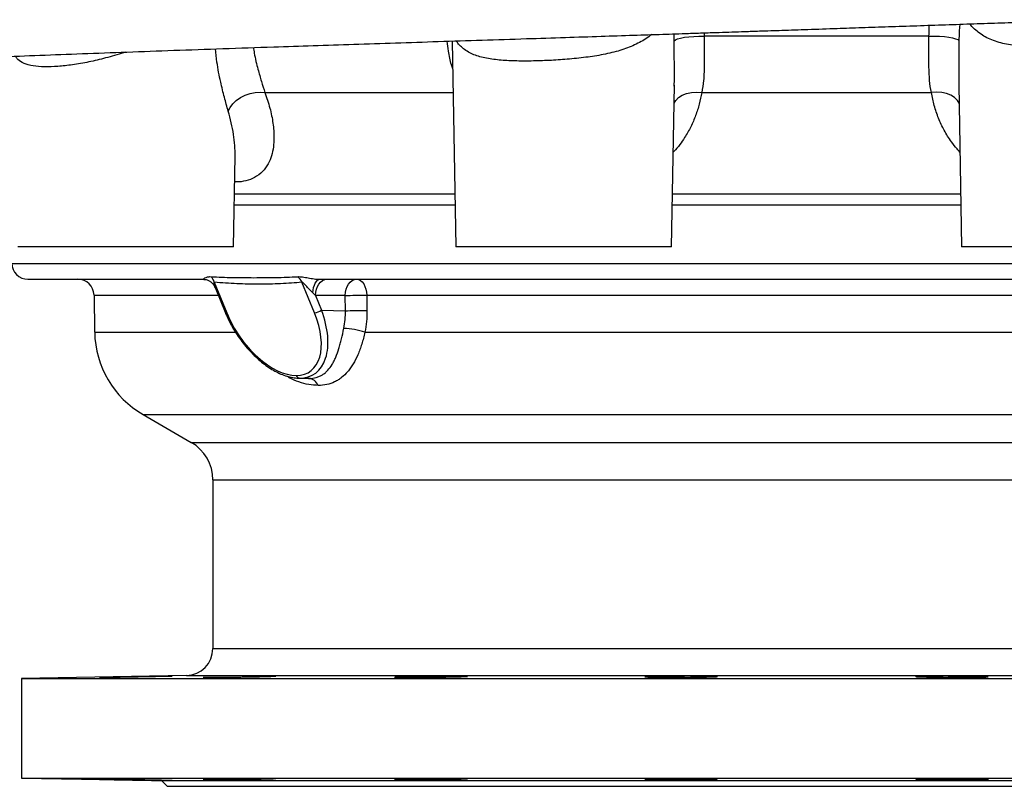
# Model space of a CAD drawing. Header units: millimetres. Extents: x 4190 to 16224, y 1378 to 18140.
# Tile 2 of 17: x 5695 to 7522, y 1378 to 2799. Entities that reach past the tile are written whole.
import ezdxf

# ---------------------------------------------------------------- set-up
doc = ezdxf.new("R2010")
doc.units = ezdxf.units.MM
doc.header["$LTSCALE"] = 5

msp = doc.modelspace()

# ---------------------------------------------------------------- linework, layer by layer
at = {"color": 7, "linetype": 'Continuous', "lineweight": 25}
for p, q in [((6497.8, 2759.5), (6504.4, 2377.8)), ((6904.4, 2377.8), (6909.7, 2677.6)), ((6909.5, 2675.9), (6909.6, 2677.6)), ((7437.4, 2678.2), (7442.7, 2377.8)), ((7437.6, 2678.2), (7437.7, 2674.4)), ((6960.5, 2664.1), (7386.6, 2664.1)), ((6091.9, 2377.8), (6094.9, 2546.3)), ((6091.9, 2377.8), (5691.9, 2377.8)), ((6904.4, 2377.8), (6504.4, 2377.8)), ((7842.7, 2377.8), (7442.7, 2377.8)), ((5710.5, 2317.8), (6036.8, 2317.8)), ((6056.2, 2312.4), (6079.4, 2255.6)), ((6057.6, 2302.5), (6076.2, 2256.9)), ((6242, 2255.6), (6218.8, 2312.4)), ((6252.6, 2317.8), (8636.6, 2317.8)), ((5833.1, 2288.3), (5834.3, 2219.6)), ((6299.1, 2287.8), (6244.1, 2287.8)), ((6244.1, 2287.8), (6255.2, 2260.6)), ((6299.4, 2259.5), (6299.1, 2287.8)), ((6339, 2288.3), (6339.3, 2260.1)), ((6255.2, 2260.6), (6299.4, 2259.5)), ((6212.6, 2134.5), (6230.1, 2134)), ((6231.7, 2134), (6214.1, 2134.5)), ((5924.3, 2066.9), (6013.6, 2015.3)), ((6053.6, 1946), (6053.6, 1633.1)), ((6004.4, 1583.1), (5698.6, 1577.8)), ((5698.6, 1577.8), (5698.6, 1392.8)), ((5698.6, 1577.8), (8648.6, 1577.8)), ((5698.6, 1392.8), (5958.1, 1388.3)), ((5698.6, 1392.8), (8648.6, 1392.8)), ((5958.1, 1388.3), (5968.6, 1377.8)), ((5958.1, 1388.3), (8389, 1388.3)), ((5968.6, 1377.8), (8378.6, 1377.8))]:
    msp.add_line(p, q, dxfattribs=at)
at = {"color": 8, "linetype": 'Continuous', "lineweight": 25}
for p, q in [((6964.8, 2774.7), (6965, 2768.5)), ((6150.1, 2664.1), (6499.5, 2664.1)), ((6093.6, 2476.4), (6502.7, 2476.4)), ((6906.2, 2476.4), (7440.9, 2476.4)), ((6093.3, 2455.7), (6503.1, 2455.7)), ((6905.8, 2455.7), (7441.3, 2455.7)), ((5680.5, 2347.3), (8666.6, 2347.3)), ((5833.1, 2288.3), (6063.4, 2288.3)), ((6339, 2288.3), (8514, 2288.3)), ((5834.3, 2219.6), (6095.1, 2219.6)), ((6335.7, 2219.6), (8512.8, 2219.6)), ((6230.1, 2134.2), (6231.7, 2134)), ((5924.3, 2066.9), (8422.9, 2066.9)), ((6013.6, 2015.3), (8333.6, 2015.3)), ((6053.6, 1946), (7877.4, 1946)), ((6053.6, 1633.1), (8293.6, 1633.1)), ((6004.4, 1583.1), (8342.7, 1583.1))]:
    msp.add_line(p, q, dxfattribs=at)
at = {"color": 7, "linetype": 'Continuous', "lineweight": 25, "flags": 128}
for points in [[(6909.5, 2760.2), (6911.7, 2761.9), (6915.6, 2763.6), (6921.3, 2765.1), (6928.3, 2766.4), (6936.5, 2767.4), (6945.6, 2768.1), (6955.2, 2768.5), (6965, 2768.5)], [(7382.1, 2768.8), (7391.9, 2768.8), (7401.5, 2768.4), (7410.6, 2767.7), (7418.8, 2766.7), (7425.9, 2765.4), (7431.5, 2763.9), (7435.4, 2762.3), (7437.6, 2760.5)], [(6082.1, 2629.6), (6085.6, 2636.6), (6090.6, 2643.3), (6097.1, 2649.4), (6104.8, 2654.7), (6113.4, 2659.1), (6122.6, 2662.3), (6132, 2664.3), (6141.3, 2664.9), (6150.1, 2664.1)], [(6238.9, 2292.9), (6239.5, 2297.9), (6240.5, 2302.7), (6241.9, 2307), (6243.6, 2310.7), (6245.6, 2313.8), (6247.8, 2316), (6250.2, 2317.3), (6252.6, 2317.8)], [(6244.1, 2287.8), (6244.5, 2293.7), (6245.7, 2299.3), (6247.7, 2304.5), (6250.3, 2309), (6253.5, 2312.7), (6257.2, 2315.5), (6261.2, 2317.2), (6265.3, 2317.8)], [(6299.1, 2287.8), (6299.5, 2293.7), (6300.7, 2299.3), (6302.7, 2304.5), (6305.3, 2309), (6308.5, 2312.7), (6312.2, 2315.5), (6316.2, 2317.2), (6320.3, 2317.8)], [(6320.3, 2317.8), (6323.9, 2317.2), (6327.4, 2315.6), (6330.6, 2312.9), (6333.4, 2309.2), (6335.7, 2304.7), (6337.5, 2299.6), (6338.6, 2294.1), (6339, 2288.3)], [(6299.1, 2287.8), (6303.3, 2287.9), (6308, 2288), (6313.2, 2288.1), (6318.6, 2288.2), (6324.1, 2288.2), (6329.4, 2288.3), (6334.4, 2288.3), (6339, 2288.3)], [(6299.4, 2259.5), (6303.6, 2259.6), (6308.4, 2259.7), (6313.6, 2259.8), (6319, 2259.9), (6324.4, 2260), (6329.7, 2260), (6334.8, 2260.1), (6339.3, 2260.1)], [(5843.5, 1579.9), (5843.7, 1579.9), (5846, 1579.9), (5850, 1579.9), (5855.8, 1580), (5863.2, 1580.1), (5871.9, 1580.2), (5881.7, 1580.4), (5892.3, 1580.5), (5903.5, 1580.7), (5914.9, 1580.9), (5926.1, 1581.1), (5936.9, 1581.3), (5947, 1581.5), (5956.1, 1581.7), (5963.8, 1581.8), (5970.1, 1582), (5974.7, 1582.1), (5977.4, 1582.2), (5978.3, 1582.2), (5977.2, 1582.3), (5974.3, 1582.2), (5969.6, 1582.2), (5963.2, 1582.1), (5955.3, 1582), (5946.1, 1581.9), (5936, 1581.7), (5925.1, 1581.5), (5913.8, 1581.3), (5902.5, 1581.1), (5891.3, 1580.9), (5880.8, 1580.7), (5871, 1580.6), (5862.4, 1580.4), (5855.2, 1580.2), (5848.4, 1580.1), (5848.4, 1580.1)]]:
    msp.add_lwpolyline(points, dxfattribs=at)
at = {"color": 8, "linetype": 'Continuous', "lineweight": 25, "flags": 128}
for points in [[(6909.1, 2644.4), (6912.3, 2649.4), (6917.7, 2654.7), (6924.5, 2659.1), (6932.5, 2662.3), (6941.4, 2664.3), (6950.8, 2664.9), (6960.5, 2664.1)], [(7438, 2644.4), (7434.8, 2649.4), (7429.5, 2654.7), (7422.6, 2659.1), (7414.6, 2662.3), (7405.7, 2664.3), (7396.3, 2664.9), (7386.6, 2664.1)]]:
    msp.add_lwpolyline(points, dxfattribs=at)
at = {"color": 7, "linetype": 'Continuous', "lineweight": 25}
for centre, radius, start, end in [((5710.5, 2347.8), 30, 181, 270), ((6031.4, 2304.7), 26, 17.3309, 43.6403), ((6191.5, 2299.7), 30.1, 25.0537, 49.6011), ((5803.1, 2287.8), 30, 1, 90), ((6240.5, 2279.5), 23.9, 273.5769, 307.9302), ((6014.3, 2222.8), 180, 181, 240), ((6289.9, 2082.4), 144.6, 71.5225, 87.3478), ((6215, 2141.6), 7.15, 197.1092, 263.2998), ((6229.6, 2113.5), 20.7, 21.3508, 84.1119), ((5973.6, 1946), 80, 0, 60), ((6003.6, 1633.1), 50, 271, 0)]:
    msp.add_arc(centre, radius, start, end, dxfattribs=at)
at = {"color": 8, "linetype": 'Continuous', "lineweight": 25}
msp.add_arc((6078.7, 2258.7), 3.09, 215.741, 281.6735, dxfattribs=at)
at = {"color": 7, "linetype": 'Continuous', "lineweight": 25}
for centre, major_axis, ratio, start_param, end_param in [((6237, 2287.8), (15.6, -14.6), 0.233415, 1.325971, 1.670495), ((6160.7, 2255.6), (-72.5, 109.1), 0.550583, 1.220214, 2.791011), ((6160.7, 2255.6), (-72.5, 109.1), 0.550583, 2.791011, 4.361807), ((6166.8, 2260.6), (-74.1, 119), 0.567898, 2.80175, 4.372547), ((6166.8, 2260.6), (-74.1, 119), 0.567898, 2.7843, 2.80175)]:
    msp.add_ellipse(centre, major_axis=major_axis, ratio=ratio, start_param=start_param, end_param=end_param, dxfattribs=at)
for points, knots in [([(4914.1, 2687.8), (4914.1, 2687.8), (4913.8, 2687.7), (4915.3, 2688), (4918.7, 2688.4), (4924.6, 2689.2), (4931.9, 2690.1), (4940, 2691.1), (4948.5, 2692.3), (4955.1, 2693.2), (4960.3, 2693.9), (4963.7, 2694.3), (4967.8, 2694.8), (4972.6, 2695.4), (4978, 2695.9), (4985.4, 2696.7), (4995.8, 2697.7), (5011.2, 2699.1), (5028.1, 2700.5), (5046, 2701.9), (5064.3, 2703.1), (5085.1, 2704.5), (5106.7, 2705.8), (5128.6, 2707.1), (5149.2, 2708.2), (5169.8, 2709.3), (5189.3, 2710.2), (5207.4, 2711.1), (5227.2, 2712.1), (5250.1, 2713.1), (5277.7, 2714.4), (5309, 2715.8), (5344.4, 2717.3), (5384, 2719), (5426.3, 2720.8), (5470.8, 2722.7), (5523.5, 2724.9), (5585.4, 2727.4), (5657.3, 2730.3), (5732.6, 2733.2), (5811.7, 2736.2), (5894.4, 2739.2), (5981.2, 2742.3), (6072.1, 2745.5), (6158.6, 2748.4), (6239.9, 2751.1), (6315.2, 2753.6), (6392.6, 2756.1), (6472, 2758.7), (6553, 2761.3), (6631.7, 2763.8), (6705.3, 2766.2), (6771.7, 2768.3), (6831.9, 2770.3), (6886, 2772.1), (6930, 2773.5), (6964.9, 2774.7), (6991.8, 2775.6), (7016.6, 2776.4), (7041.5, 2777.3), (7072.4, 2778.3), (7111.4, 2779.6), (7159.4, 2781.2), (7208.8, 2782.9), (7258.7, 2784.6), (7308.1, 2786.3), (7360, 2788), (7412.8, 2789.8), (7465, 2791.6), (7516.3, 2793.3), (7579.3, 2795.4), (7637.8, 2797.3), (7678.8, 2798.7), (7691.2, 2799.1)], [0, 0, 0, 0, 0.000528, 0.005614, 0.01289, 0.020778, 0.028437, 0.035875, 0.04299, 0.049221, 0.054482, 0.059138, 0.063788, 0.069544, 0.076008, 0.081609, 0.092868, 0.105842, 0.12047, 0.132237, 0.144277, 0.157341, 0.171637, 0.182883, 0.194595, 0.205554, 0.215553, 0.224589, 0.232662, 0.244477, 0.257164, 0.270786, 0.286416, 0.303119, 0.32052, 0.338077, 0.355792, 0.38124, 0.407041, 0.433216, 0.459786, 0.486901, 0.514557, 0.542693, 0.571327, 0.593046, 0.615061, 0.637383, 0.66002, 0.682982, 0.705955, 0.726056, 0.744414, 0.761031, 0.775904, 0.78903, 0.797317, 0.804713, 0.811217, 0.817721, 0.825251, 0.83667, 0.849859, 0.864827, 0.877489, 0.891202, 0.905914, 0.920739, 0.935382, 0.949845, 0.964128, 0.989138, 1, 1, 1, 1]), ([(6965, 2768.5), (6965, 2758.6), (6965.1, 2748.9), (6965.2, 2730), (6965.3, 2720.8), (6965.1, 2709.7), (6965, 2707.5), (6964.9, 2703.1), (6964.8, 2701), (6964.5, 2694.6), (6964.3, 2690.5), (6963.2, 2678.5), (6962.1, 2671.1), (6960.5, 2664.1)], [0, 0, 0, 0, 0.25, 0.25, 0.5, 0.5, 0.5625, 0.5625, 0.625, 0.625, 0.75, 0.75, 1, 1, 1, 1]), ([(7382.1, 2768.8), (7313.1, 2768.8), (7243.8, 2768.8), (7139.5, 2768.7), (7104.6, 2768.7), (7052.3, 2768.6), (7034.9, 2768.6), (7008.7, 2768.6), (6999.9, 2768.6), (6982.5, 2768.5), (6973.7, 2768.5), (6965, 2768.5)], [0, 0, 0, 0, 0.5, 0.5, 0.75, 0.75, 0.875, 0.875, 0.9375, 0.9375, 1, 1, 1, 1]), ([(7386.6, 2664.1), (7385, 2671.1), (7383.9, 2678.6), (7382.5, 2694.5), (7382.2, 2702.9), (7382, 2714.1), (7381.9, 2716.4), (7381.9, 2720.9), (7381.9, 2723.2), (7381.9, 2730.1), (7381.9, 2734.8), (7382, 2749.1), (7382.1, 2758.8), (7382.1, 2768.8)], [0, 0, 0, 0, 0.25, 0.25, 0.5, 0.5, 0.5625, 0.5625, 0.625, 0.625, 0.75, 0.75, 1, 1, 1, 1]), ([(6036.8, 2317.8), (6036.4, 2317.8), (6036.3, 2317.9), (6036.3, 2318.2), (6036.4, 2318.4), (6036.8, 2318.9), (6037.1, 2319.2), (6037.9, 2319.8), (6038.4, 2320.1), (6040.1, 2321.1), (6041.6, 2321.7), (6044.4, 2322.4), (6045.4, 2322.5), (6047.6, 2322.7), (6048.9, 2322.7), (6050.2, 2322.6)], [0, 0, 0, 0, 0.125, 0.125, 0.25, 0.25, 0.375, 0.375, 0.5, 0.5, 0.75, 0.75, 0.875, 0.875, 1, 1, 1, 1]), ([(6050.2, 2322.6), (6056.8, 2322.2), (6063.4, 2321.9), (6076.6, 2321.5), (6083.2, 2321.3), (6103.1, 2320.9), (6116.4, 2320.8), (6143.3, 2320.8), (6156.7, 2320.9), (6177.1, 2321.3), (6183.9, 2321.5), (6197.5, 2321.9), (6204.3, 2322.2), (6211.1, 2322.6)], [0, 0, 0, 0, 0.125, 0.125, 0.25, 0.25, 0.5, 0.5, 0.75, 0.75, 0.875, 0.875, 1, 1, 1, 1]), ([(6211.1, 2322.6), (6212.4, 2322.7), (6213.9, 2322.7), (6216.9, 2322.5), (6218.5, 2322.4), (6223.4, 2321.7), (6226.9, 2321.1), (6232.2, 2320.1), (6234, 2319.8), (6237.7, 2319.2), (6239.5, 2318.9), (6243.3, 2318.4), (6245.1, 2318.2), (6248.9, 2317.9), (6250.7, 2317.8), (6252.6, 2317.8)], [0, 0, 0, 0, 0.125, 0.125, 0.25, 0.25, 0.5, 0.5, 0.625, 0.625, 0.75, 0.75, 0.875, 0.875, 1, 1, 1, 1]), ([(6037.1, 2317.7), (6037.7, 2317.7), (6039.3, 2317.7), (6043.1, 2316.8), (6047.8, 2314.6), (6052.3, 2311), (6055.7, 2306.9), (6056.9, 2303.7), (6057.4, 2302.5)], [0, 0, 0, 0, 0.10011, 0.287062, 0.477029, 0.67211, 0.871052, 1, 1, 1, 1]), ([(6218.8, 2312.4), (6212.4, 2311.7), (6205.8, 2311.1), (6192.7, 2310.2), (6186, 2309.8), (6166.1, 2309), (6152.6, 2308.7), (6125.4, 2308.7), (6111.8, 2309), (6091.1, 2309.8), (6084.2, 2310.2), (6070.3, 2311.1), (6063.3, 2311.7), (6056.2, 2312.4)], [0, 0, 0, 0, 0.125, 0.125, 0.25, 0.25, 0.5, 0.5, 0.75, 0.75, 0.875, 0.875, 1, 1, 1, 1]), ([(6238.9, 2292.9), (6237.2, 2294.4), (6235.6, 2296), (6232.4, 2299.3), (6230.8, 2301.1), (6227.6, 2304.6), (6226, 2306.5), (6223.5, 2309.2), (6222.7, 2310.1), (6221.3, 2311.3), (6220.8, 2311.7), (6220, 2312.2), (6219.8, 2312.4), (6219.2, 2312.5), (6219, 2312.5), (6218.8, 2312.4)], [0, 0, 0, 0, 0.25, 0.25, 0.5, 0.5, 0.75, 0.75, 0.875, 0.875, 0.9375, 0.9375, 0.96875, 0.96875, 1, 1, 1, 1]), ([(6076.2, 2256.9), (6077.3, 2254.4), (6080.3, 2247.2), (6086.2, 2235.4), (6094, 2221.7), (6102.8, 2208.5), (6112.3, 2196.1), (6122.3, 2184.5), (6132.9, 2173.9), (6143.7, 2164.3), (6154.8, 2156), (6166, 2148.9), (6177.1, 2143.2), (6188.2, 2138.8), (6199, 2135.8), (6207.7, 2134.6), (6212.7, 2134.5), (6214.2, 2134.5)], [0, 0, 0, 0, 0.0416541, 0.1201047, 0.1979764, 0.2749176, 0.3506579, 0.4249945, 0.497803, 0.5690434, 0.638761, 0.7070788, 0.7741805, 0.8402793, 0.9055705, 0.9701696, 1, 1, 1, 1]), ([(6339.3, 2260.1), (6339.4, 2253.2), (6339.2, 2246.4), (6337.9, 2232.9), (6337, 2226.3), (6335.7, 2219.6)], [0, 0, 0, 0, 0.5, 0.5, 1, 1, 1, 1]), ([(6231.7, 2134), (6236.7, 2134), (6241.2, 2134.6), (6247.6, 2136.3), (6249.6, 2137.1), (6253.5, 2138.8), (6255.4, 2139.8), (6258.9, 2142), (6260.6, 2143.3), (6263.9, 2146), (6265.4, 2147.5), (6269.8, 2152.3), (6272.4, 2155.9), (6276.1, 2162.1), (6277.3, 2164.2), (6279.5, 2168.8), (6280.6, 2171.1), (6283.6, 2178.5), (6285.5, 2183.7), (6288.2, 2192.3), (6289.1, 2195.2), (6290.7, 2201.2), (6291.5, 2204.3), (6293.8, 2213.6), (6295.2, 2220.1), (6296.6, 2226.9)], [0, 0, 0, 0, 0.125, 0.125, 0.1875, 0.1875, 0.25, 0.25, 0.3125, 0.3125, 0.375, 0.375, 0.5, 0.5, 0.5625, 0.5625, 0.625, 0.625, 0.75, 0.75, 0.8125, 0.8125, 0.875, 0.875, 1, 1, 1, 1]), ([(6335.7, 2219.6), (6333.9, 2211.9), (6332, 2204.7), (6328.7, 2194.2), (6327.5, 2190.9), (6325.1, 2184.3), (6323.8, 2181), (6319.8, 2171.7), (6316.9, 2166.1), (6312.3, 2158.3), (6310.7, 2155.8), (6307.4, 2151.1), (6305.6, 2148.8), (6300.3, 2142.5), (6296.5, 2138.8), (6290.5, 2134), (6288.4, 2132.5), (6284, 2129.8), (6281.8, 2128.6), (6274.9, 2125.3), (6270.1, 2123.7), (6259.9, 2121.5), (6254.5, 2121), (6248.8, 2121)], [0, 0, 0, 0, 0.125, 0.125, 0.1875, 0.1875, 0.25, 0.25, 0.375, 0.375, 0.4375, 0.4375, 0.5, 0.5, 0.625, 0.625, 0.6875, 0.6875, 0.75, 0.75, 0.875, 0.875, 1, 1, 1, 1]), ([(6035.5, 1580.1), (6035.7, 1580.1), (6036.1, 1580), (6039.1, 1579.9), (6043.7, 1579.9), (6050.1, 1579.9), (6057.9, 1579.9), (6067.1, 1580), (6077.2, 1580.1), (6088.1, 1580.2), (6099.5, 1580.3), (6110.9, 1580.5), (6122.1, 1580.7), (6132.7, 1580.9), (6142.5, 1581.1), (6151.2, 1581.3), (6158.6, 1581.5), (6164.3, 1581.7), (6168.3, 1581.8), (6170.4, 1582), (6170.3, 1582), (6170.3, 1582)], [0, 0, 0, 0, 0.053684, 0.107368, 0.161051, 0.214735, 0.268417, 0.322098, 0.375781, 0.429463, 0.483151, 0.536839, 0.590534, 0.644229, 0.69793, 0.751632, 0.805337, 0.859042, 0.912744, 0.966446, 1, 1, 1, 1]), ([(6390.8, 1580.4), (6390.8, 1580.4), (6390.5, 1580.3), (6391.7, 1580.2), (6394.4, 1580.1), (6395.9, 1580.1)], [0, 0, 0, 0, 0.033824, 0.463692, 1, 1, 1, 1]), ([(6525.3, 1581.8), (6524.7, 1581.9), (6523.4, 1582), (6519.1, 1582.1), (6513.3, 1582.2), (6505.8, 1582.2), (6497, 1582.3), (6487.1, 1582.2), (6476.4, 1582.2), (6465.2, 1582.1), (6453.8, 1582), (6442.5, 1581.9), (6431.6, 1581.7), (6421.6, 1581.5), (6412.5, 1581.3), (6404.8, 1581.1), (6398.5, 1580.9), (6393.9, 1580.7), (6392.3, 1580.6), (6391.6, 1580.6)], [0, 0, 0, 0, 0.058835, 0.117663, 0.176491, 0.235309, 0.294127, 0.352938, 0.41175, 0.470561, 0.529371, 0.588188, 0.647005, 0.70583, 0.764656, 0.82349, 0.882325, 0.941162, 1, 1, 1, 1]), ([(6395.9, 1580.1), (6397.5, 1580.1), (6400.8, 1580), (6407.7, 1579.9), (6416, 1579.9), (6425.5, 1579.9), (6436, 1579.9), (6447, 1580), (6458.4, 1580.1), (6469.8, 1580.2), (6480.9, 1580.3), (6491.3, 1580.5), (6500.7, 1580.7), (6509, 1580.9), (6515.8, 1581.1), (6521.1, 1581.3), (6524.4, 1581.5), (6525.9, 1581.6), (6525.6, 1581.7), (6525.6, 1581.7)], [0, 0, 0, 0, 0.061354, 0.122708, 0.184062, 0.245416, 0.306768, 0.368119, 0.429472, 0.490824, 0.552183, 0.613541, 0.674908, 0.736275, 0.79765, 0.859024, 0.920402, 0.98178, 1, 1, 1, 1]), ([(6855.1, 1580.8), (6855.1, 1580.8), (6854.9, 1580.7), (6856.5, 1580.6), (6860.1, 1580.4), (6865.8, 1580.2), (6871.5, 1580.1), (6874.6, 1580.1)], [0, 0, 0, 0, 0.0873209, 0.302196, 0.5170628, 0.7319295, 1, 1, 1, 1]), ([(6874.6, 1580.1), (6877.4, 1580.1), (6880.3, 1580), (6886.4, 1580), (6889.7, 1580), (6896.6, 1579.9), (6900.1, 1579.9), (6907.4, 1579.9), (6911.1, 1579.9), (6918.7, 1579.9), (6922.5, 1579.9), (6930.1, 1580), (6933.8, 1580), (6941.3, 1580), (6944.9, 1580.1), (6951.9, 1580.1), (6955.2, 1580.2), (6961.7, 1580.3), (6964.7, 1580.3), (6970.3, 1580.4), (6972.9, 1580.5), (6977.7, 1580.6), (6979.8, 1580.6), (6983.4, 1580.8), (6984.9, 1580.8), (6987.4, 1581), (6988.4, 1581), (6989.6, 1581.2), (6989.9, 1581.2), (6989.9, 1581.4), (6989.5, 1581.4), (6988.2, 1581.5), (6987.2, 1581.6), (6984.7, 1581.7), (6981.5, 1581.8), (6977.3, 1581.9), (6972.5, 1582), (6969.8, 1582.1), (6964.2, 1582.1), (6961.1, 1582.2), (6954.6, 1582.2), (6951.2, 1582.2), (6944.2, 1582.2), (6940.6, 1582.3), (6933.1, 1582.3), (6929.4, 1582.3), (6921.8, 1582.2), (6918, 1582.2), (6910.4, 1582.2), (6906.7, 1582.1), (6899.5, 1582.1), (6895.9, 1582), (6889.1, 1582), (6885.8, 1581.9), (6879.7, 1581.8), (6876.8, 1581.8), (6871.5, 1581.6), (6869.1, 1581.6), (6864.8, 1581.5), (6862.9, 1581.4), (6859.6, 1581.3), (6857, 1581.1), (6855.6, 1581), (6855.2, 1580.9)], [0, 0, 0, 0, 0.03125, 0.03125, 0.0625, 0.0625, 0.09375, 0.09375, 0.125, 0.125, 0.15625, 0.15625, 0.1875, 0.1875, 0.21875, 0.21875, 0.25, 0.25, 0.28125, 0.28125, 0.3125, 0.3125, 0.34375, 0.34375, 0.375, 0.375, 0.40625, 0.40625, 0.4375, 0.4375, 0.46875, 0.46875, 0.5, 0.5, 0.53125, 0.5625, 0.5625, 0.59375, 0.59375, 0.625, 0.625, 0.65625, 0.65625, 0.6875, 0.6875, 0.71875, 0.71875, 0.75, 0.75, 0.78125, 0.78125, 0.8125, 0.8125, 0.84375, 0.84375, 0.875, 0.875, 0.90625, 0.90625, 0.9375, 0.9375, 0.96875, 1, 1, 1, 1]), ([(7492.1, 1580.9), (7491.9, 1581), (7491.2, 1581), (7489.6, 1581.1), (7489, 1581.2), (7487.5, 1581.3), (7486.7, 1581.3), (7484, 1581.4), (7481.8, 1581.5), (7478, 1581.6), (7476.7, 1581.6), (7473.9, 1581.7), (7472.4, 1581.7), (7467.7, 1581.8), (7464.3, 1581.9), (7458.9, 1581.9), (7457, 1582), (7453.2, 1582), (7451.2, 1582), (7445.3, 1582.1), (7441.2, 1582.1), (7434.9, 1582.2), (7432.7, 1582.2), (7428.5, 1582.2), (7424.2, 1582.2), (7420, 1582.2), (7415.7, 1582.3), (7413.6, 1582.3), (7407.3, 1582.3), (7403.2, 1582.2), (7397.3, 1582.2), (7395.3, 1582.2), (7391.5, 1582.2), (7389.7, 1582.2), (7384.3, 1582.1), (7381, 1582.1), (7376.4, 1582), (7374.9, 1582), (7372.1, 1582), (7370.8, 1581.9), (7367.1, 1581.9), (7365, 1581.8), (7362.3, 1581.7), (7361.6, 1581.7), (7360.2, 1581.6), (7359.6, 1581.6), (7358.1, 1581.5), (7357.5, 1581.4), (7357.3, 1581.3)], [0, 0, 0, 0, 0.0625, 0.0625, 0.09375, 0.09375, 0.125, 0.125, 0.1875, 0.1875, 0.21875, 0.21875, 0.25, 0.25, 0.3125, 0.3125, 0.34375, 0.34375, 0.375, 0.375, 0.4375, 0.4375, 0.46875, 0.46875, 0.5, 0.53125, 0.53125, 0.5625, 0.5625, 0.625, 0.625, 0.65625, 0.65625, 0.6875, 0.6875, 0.75, 0.75, 0.78125, 0.78125, 0.8125, 0.8125, 0.875, 0.875, 0.90625, 0.90625, 0.9375, 0.9375, 1, 1, 1, 1]), ([(7357.4, 1581.3), (7357.5, 1581.2), (7357.5, 1581.1), (7359.8, 1580.9), (7364, 1580.7), (7369.9, 1580.6), (7377.4, 1580.4), (7386.9, 1580.2), (7394.6, 1580.1), (7398.9, 1580.1)], [0, 0, 0, 0, 0.105192, 0.248411, 0.39164, 0.534868, 0.678091, 0.821313, 1, 1, 1, 1]), ([(7398.9, 1580.1), (7402.5, 1580.1), (7409.6, 1580), (7421, 1579.9), (7432.4, 1579.9), (7443.6, 1579.9), (7454.3, 1579.9), (7464.1, 1580), (7472.8, 1580.1), (7480.2, 1580.2), (7485.9, 1580.3), (7489.9, 1580.5), (7492, 1580.7), (7492, 1580.8), (7492, 1580.8)], [0, 0, 0, 0, 0.085895, 0.17179, 0.257686, 0.343581, 0.429472, 0.515364, 0.601257, 0.68715, 0.773052, 0.858953, 0.944866, 1, 1, 1, 1]), ([(5848.4, 1390.5), (5846.7, 1390.6), (5845.5, 1390.6), (5844.2, 1390.6), (5843.8, 1390.7), (5843.4, 1390.7), (5843.3, 1390.7), (5843.3, 1390.7), (5843.7, 1390.7), (5845, 1390.7), (5845.6, 1390.7), (5846.8, 1390.7), (5847.6, 1390.7), (5850.1, 1390.7), (5852.2, 1390.7), (5855.9, 1390.6), (5857.2, 1390.6), (5860, 1390.6), (5863, 1390.5), (5866.2, 1390.5), (5869.7, 1390.4), (5871.4, 1390.4), (5877, 1390.3), (5880.9, 1390.3), (5887, 1390.2), (5889, 1390.1), (5893.3, 1390.1), (5895.5, 1390), (5902, 1389.9), (5906.3, 1389.9), (5913, 1389.8), (5915.2, 1389.7), (5919.6, 1389.6), (5921.8, 1389.6), (5928.3, 1389.5), (5932.5, 1389.4), (5940.7, 1389.3), (5944.6, 1389.2), (5950.1, 1389.1), (5951.9, 1389), (5955.3, 1389), (5956.9, 1388.9), (5961.6, 1388.8), (5964.4, 1388.8), (5968.1, 1388.7), (5969.3, 1388.7), (5971.4, 1388.6), (5972.3, 1388.6), (5974.8, 1388.5), (5976.1, 1388.5), (5977.4, 1388.4), (5977.8, 1388.4), (5978.2, 1388.4), (5978.4, 1388.4), (5978.2, 1388.4), (5977.8, 1388.4), (5977.4, 1388.4), (5976.1, 1388.4), (5974.9, 1388.4), (5972.3, 1388.4), (5971.4, 1388.4), (5969.3, 1388.4), (5968.2, 1388.4), (5964.5, 1388.5), (5961.7, 1388.5), (5957, 1388.6), (5955.4, 1388.6), (5951.9, 1388.7), (5950.2, 1388.7), (5944.7, 1388.8), (5940.8, 1388.8), (5934.6, 1388.9), (5932.5, 1389), (5928.3, 1389), (5926.2, 1389.1), (5921.9, 1389.1), (5919.7, 1389.2), (5915.3, 1389.3), (5913.1, 1389.3), (5906.4, 1389.4), (5902, 1389.5), (5893.4, 1389.6), (5889.1, 1389.7), (5880.9, 1389.9), (5877.1, 1389.9), (5871.5, 1390), (5869.7, 1390.1), (5866.3, 1390.1), (5863, 1390.2), (5860.1, 1390.3), (5857.3, 1390.3), (5856, 1390.4), (5852.2, 1390.4), (5850.1, 1390.5), (5848.4, 1390.5)], [0, 0, 0, 0, 0.03125, 0.03125, 0.046875, 0.046875, 0.0625, 0.0625, 0.09375, 0.09375, 0.109375, 0.109375, 0.125, 0.125, 0.15625, 0.15625, 0.171875, 0.171875, 0.1875, 0.203125, 0.203125, 0.21875, 0.21875, 0.25, 0.25, 0.265625, 0.265625, 0.28125, 0.28125, 0.3125, 0.3125, 0.328125, 0.328125, 0.34375, 0.34375, 0.375, 0.375, 0.40625, 0.40625, 0.421875, 0.421875, 0.4375, 0.4375, 0.46875, 0.46875, 0.484375, 0.484375, 0.5, 0.5, 0.53125, 0.53125, 0.546875, 0.546875, 0.5625, 0.578125, 0.578125, 0.59375, 0.59375, 0.625, 0.625, 0.640625, 0.640625, 0.65625, 0.65625, 0.6875, 0.6875, 0.703125, 0.703125, 0.71875, 0.71875, 0.75, 0.75, 0.765625, 0.765625, 0.78125, 0.78125, 0.796875, 0.796875, 0.8125, 0.8125, 0.84375, 0.84375, 0.875, 0.875, 0.90625, 0.90625, 0.921875, 0.921875, 0.9375, 0.953125, 0.953125, 0.96875, 0.96875, 1, 1, 1, 1]), ([(6035.5, 1390.5), (6035.5, 1390.6), (6036, 1390.6), (6037.3, 1390.6), (6037.8, 1390.7), (6039.1, 1390.7), (6039.8, 1390.7), (6042.4, 1390.7), (6044.5, 1390.7), (6048.1, 1390.7), (6049.5, 1390.7), (6052.3, 1390.7), (6053.8, 1390.7), (6058.4, 1390.7), (6061.8, 1390.7), (6067.4, 1390.6), (6069.3, 1390.6), (6073.2, 1390.6), (6077.2, 1390.5), (6081.3, 1390.5), (6085.5, 1390.4), (6087.7, 1390.4), (6094.2, 1390.3), (6098.6, 1390.3), (6105.2, 1390.2), (6107.4, 1390.1), (6111.8, 1390.1), (6114, 1390), (6120.5, 1389.9), (6124.7, 1389.9), (6130.9, 1389.8), (6132.9, 1389.7), (6136.8, 1389.6), (6138.7, 1389.6), (6144.2, 1389.5), (6147.6, 1389.4), (6153.9, 1389.3), (6156.7, 1389.2), (6160.4, 1389.1), (6161.5, 1389), (6163.6, 1389), (6164.5, 1388.9), (6167.1, 1388.8), (6168.4, 1388.8), (6169.7, 1388.7), (6170, 1388.7), (6170.4, 1388.6), (6170.5, 1388.6), (6170.5, 1388.5), (6170.1, 1388.5), (6168.8, 1388.4), (6168.3, 1388.4), (6167, 1388.4), (6165.5, 1388.4), (6163.6, 1388.4), (6161.6, 1388.4), (6160.4, 1388.4), (6156.7, 1388.4), (6153.9, 1388.4), (6149.3, 1388.4), (6147.6, 1388.4), (6144.2, 1388.4), (6142.4, 1388.4), (6136.9, 1388.5), (6133, 1388.5), (6126.9, 1388.6), (6124.8, 1388.6), (6120.5, 1388.7), (6118.4, 1388.7), (6111.9, 1388.8), (6107.6, 1388.8), (6100.9, 1388.9), (6098.7, 1389), (6094.3, 1389), (6092.1, 1389.1), (6087.8, 1389.1), (6085.6, 1389.2), (6081.4, 1389.3), (6079.3, 1389.3), (6073.2, 1389.4), (6069.3, 1389.5), (6061.9, 1389.6), (6058.5, 1389.7), (6052.2, 1389.9), (6049.4, 1389.9), (6045.7, 1390), (6044.6, 1390.1), (6042.5, 1390.1), (6040.6, 1390.2), (6039.1, 1390.3), (6037.8, 1390.3), (6037.3, 1390.4), (6036, 1390.4), (6035.5, 1390.5), (6035.5, 1390.5)], [0, 0, 0, 0, 0.03125, 0.03125, 0.046875, 0.046875, 0.0625, 0.0625, 0.09375, 0.09375, 0.109375, 0.109375, 0.125, 0.125, 0.15625, 0.15625, 0.171875, 0.171875, 0.1875, 0.203125, 0.203125, 0.21875, 0.21875, 0.25, 0.25, 0.265625, 0.265625, 0.28125, 0.28125, 0.3125, 0.3125, 0.328125, 0.328125, 0.34375, 0.34375, 0.375, 0.375, 0.40625, 0.40625, 0.421875, 0.421875, 0.4375, 0.4375, 0.46875, 0.46875, 0.484375, 0.484375, 0.5, 0.5, 0.53125, 0.53125, 0.546875, 0.546875, 0.5625, 0.578125, 0.578125, 0.59375, 0.59375, 0.625, 0.625, 0.640625, 0.640625, 0.65625, 0.65625, 0.6875, 0.6875, 0.703125, 0.703125, 0.71875, 0.71875, 0.75, 0.75, 0.765625, 0.765625, 0.78125, 0.78125, 0.796875, 0.796875, 0.8125, 0.8125, 0.84375, 0.84375, 0.875, 0.875, 0.90625, 0.90625, 0.921875, 0.921875, 0.9375, 0.953125, 0.953125, 0.96875, 0.96875, 1, 1, 1, 1]), ([(6395.9, 1390.5), (6397.6, 1390.6), (6399.7, 1390.6), (6403.4, 1390.6), (6404.7, 1390.7), (6407.5, 1390.7), (6409, 1390.7), (6413.7, 1390.7), (6417.1, 1390.7), (6422.6, 1390.7), (6424.5, 1390.7), (6428.4, 1390.7), (6430.4, 1390.7), (6436.5, 1390.7), (6440.7, 1390.7), (6447.2, 1390.6), (6449.5, 1390.6), (6453.9, 1390.6), (6458.3, 1390.5), (6462.6, 1390.5), (6467, 1390.4), (6469.3, 1390.4), (6475.8, 1390.3), (6480, 1390.3), (6486.1, 1390.2), (6488.1, 1390.1), (6492, 1390.1), (6493.9, 1390), (6499.4, 1389.9), (6502.8, 1389.9), (6507.5, 1389.8), (6509, 1389.7), (6511.8, 1389.6), (6513.2, 1389.6), (6516.8, 1389.5), (6518.9, 1389.4), (6522.3, 1389.3), (6523.6, 1389.2), (6524.9, 1389.1), (6525.2, 1389), (6525.6, 1389), (6525.8, 1388.9), (6525.8, 1388.8), (6525.3, 1388.8), (6524, 1388.7), (6523.5, 1388.7), (6522.2, 1388.6), (6521.5, 1388.6), (6518.9, 1388.5), (6516.9, 1388.5), (6513.2, 1388.4), (6511.9, 1388.4), (6509.1, 1388.4), (6506.1, 1388.4), (6502.8, 1388.4), (6499.4, 1388.4), (6497.6, 1388.4), (6492.1, 1388.4), (6488.2, 1388.4), (6482.1, 1388.4), (6480, 1388.4), (6475.8, 1388.4), (6473.6, 1388.4), (6467.1, 1388.5), (6462.8, 1388.5), (6456.1, 1388.6), (6453.9, 1388.6), (6449.5, 1388.7), (6447.3, 1388.7), (6440.8, 1388.8), (6436.6, 1388.8), (6430.4, 1388.9), (6428.4, 1389), (6424.5, 1389), (6420.8, 1389.1), (6417.2, 1389.2), (6413.8, 1389.3), (6412.1, 1389.3), (6407.4, 1389.4), (6404.6, 1389.5), (6399.7, 1389.6), (6397.6, 1389.7), (6394.2, 1389.9), (6392.9, 1389.9), (6391.6, 1390), (6391.3, 1390.1), (6390.9, 1390.1), (6390.8, 1390.2), (6390.8, 1390.2), (6390.9, 1390.3), (6391.3, 1390.3), (6391.6, 1390.4), (6392.9, 1390.4), (6394.2, 1390.5), (6395.9, 1390.5)], [0, 0, 0, 0, 0.03125, 0.03125, 0.046875, 0.046875, 0.0625, 0.0625, 0.09375, 0.09375, 0.109375, 0.109375, 0.125, 0.125, 0.15625, 0.15625, 0.171875, 0.171875, 0.1875, 0.203125, 0.203125, 0.21875, 0.21875, 0.25, 0.25, 0.265625, 0.265625, 0.28125, 0.28125, 0.3125, 0.3125, 0.328125, 0.328125, 0.34375, 0.34375, 0.375, 0.375, 0.40625, 0.40625, 0.421875, 0.421875, 0.4375, 0.4375, 0.46875, 0.46875, 0.484375, 0.484375, 0.5, 0.5, 0.53125, 0.53125, 0.546875, 0.546875, 0.5625, 0.578125, 0.578125, 0.59375, 0.59375, 0.625, 0.625, 0.640625, 0.640625, 0.65625, 0.65625, 0.6875, 0.6875, 0.703125, 0.703125, 0.71875, 0.71875, 0.75, 0.75, 0.765625, 0.765625, 0.78125, 0.796875, 0.796875, 0.8125, 0.8125, 0.84375, 0.84375, 0.875, 0.875, 0.90625, 0.90625, 0.921875, 0.921875, 0.9375, 0.9375, 0.953125, 0.953125, 0.96875, 0.96875, 1, 1, 1, 1]), ([(6874.6, 1390.5), (6877.8, 1390.6), (6881.2, 1390.6), (6886.7, 1390.6), (6888.6, 1390.7), (6892.5, 1390.7), (6894.5, 1390.7), (6900.7, 1390.7), (6904.9, 1390.7), (6911.3, 1390.7), (6913.5, 1390.7), (6918, 1390.7), (6920.2, 1390.7), (6926.8, 1390.7), (6931.2, 1390.7), (6937.7, 1390.6), (6939.9, 1390.6), (6944.1, 1390.6), (6948.2, 1390.5), (6952.2, 1390.5), (6956.1, 1390.4), (6958, 1390.4), (6963.6, 1390.3), (6967, 1390.3), (6971.6, 1390.2), (6973.1, 1390.1), (6976, 1390.1), (6977.3, 1390), (6981, 1389.9), (6983, 1389.9), (6985.6, 1389.8), (6986.3, 1389.7), (6987.6, 1389.6), (6988.1, 1389.6), (6989.4, 1389.5), (6989.9, 1389.4), (6989.9, 1389.3), (6989.4, 1389.2), (6988.2, 1389.1), (6987.6, 1389), (6986.3, 1389), (6985.6, 1388.9), (6983.1, 1388.8), (6981, 1388.8), (6977.3, 1388.7), (6976, 1388.7), (6973.2, 1388.6), (6971.7, 1388.6), (6967, 1388.5), (6963.6, 1388.5), (6958.1, 1388.4), (6956.2, 1388.4), (6952.3, 1388.4), (6948.3, 1388.4), (6944.1, 1388.4), (6939.9, 1388.4), (6937.8, 1388.4), (6931.2, 1388.4), (6926.8, 1388.4), (6920.2, 1388.4), (6918, 1388.4), (6913.6, 1388.4), (6911.4, 1388.4), (6904.9, 1388.5), (6900.7, 1388.5), (6894.6, 1388.6), (6892.6, 1388.6), (6888.6, 1388.7), (6886.7, 1388.7), (6881.3, 1388.8), (6877.8, 1388.8), (6873.1, 1388.9), (6871.6, 1389), (6868.8, 1389), (6866.2, 1389.1), (6863.9, 1389.2), (6861.8, 1389.3), (6860.9, 1389.3), (6858.3, 1389.4), (6857.1, 1389.5), (6855.3, 1389.6), (6854.9, 1389.7), (6854.9, 1389.9), (6855.3, 1389.9), (6856.6, 1390), (6857.1, 1390.1), (6858.4, 1390.1), (6859.9, 1390.2), (6861.8, 1390.3), (6863.8, 1390.3), (6865, 1390.4), (6868.7, 1390.4), (6871.5, 1390.5), (6874.6, 1390.5)], [0, 0, 0, 0, 0.03125, 0.03125, 0.046875, 0.046875, 0.0625, 0.0625, 0.09375, 0.09375, 0.109375, 0.109375, 0.125, 0.125, 0.15625, 0.15625, 0.171875, 0.171875, 0.1875, 0.203125, 0.203125, 0.21875, 0.21875, 0.25, 0.25, 0.265625, 0.265625, 0.28125, 0.28125, 0.3125, 0.3125, 0.328125, 0.328125, 0.34375, 0.34375, 0.375, 0.375, 0.40625, 0.40625, 0.421875, 0.421875, 0.4375, 0.4375, 0.46875, 0.46875, 0.484375, 0.484375, 0.5, 0.5, 0.53125, 0.53125, 0.546875, 0.546875, 0.5625, 0.578125, 0.578125, 0.59375, 0.59375, 0.625, 0.625, 0.640625, 0.640625, 0.65625, 0.65625, 0.6875, 0.6875, 0.703125, 0.703125, 0.71875, 0.71875, 0.75, 0.75, 0.765625, 0.765625, 0.78125, 0.796875, 0.796875, 0.8125, 0.8125, 0.84375, 0.84375, 0.875, 0.875, 0.90625, 0.90625, 0.921875, 0.921875, 0.9375, 0.953125, 0.953125, 0.96875, 0.96875, 1, 1, 1, 1]), ([(7398.9, 1390.5), (7403, 1390.6), (7407.2, 1390.6), (7413.7, 1390.6), (7415.9, 1390.7), (7420.3, 1390.7), (7422.5, 1390.7), (7429.2, 1390.7), (7433.6, 1390.7), (7440, 1390.7), (7442.2, 1390.7), (7446.5, 1390.7), (7448.5, 1390.7), (7454.6, 1390.7), (7458.5, 1390.7), (7464.1, 1390.6), (7465.9, 1390.6), (7469.3, 1390.6), (7472.5, 1390.5), (7475.5, 1390.5), (7478.3, 1390.4), (7479.6, 1390.4), (7483.3, 1390.3), (7485.4, 1390.3), (7487.9, 1390.2), (7488.7, 1390.1), (7490, 1390.1), (7490.5, 1390), (7491.8, 1389.9), (7492.2, 1389.9), (7492.2, 1389.8), (7492.1, 1389.7), (7491.7, 1389.6), (7491.4, 1389.6), (7490.1, 1389.5), (7488.8, 1389.4), (7485.4, 1389.3), (7483.3, 1389.2), (7479.7, 1389.1), (7478.4, 1389), (7475.5, 1389), (7474, 1388.9), (7469.3, 1388.8), (7465.9, 1388.8), (7460.5, 1388.7), (7458.6, 1388.7), (7454.6, 1388.6), (7452.6, 1388.6), (7446.5, 1388.5), (7442.3, 1388.5), (7435.8, 1388.4), (7433.6, 1388.4), (7429.2, 1388.4), (7424.8, 1388.4), (7420.4, 1388.4), (7416, 1388.4), (7413.8, 1388.4), (7407.2, 1388.4), (7403, 1388.4), (7396.9, 1388.4), (7394.9, 1388.4), (7391, 1388.4), (7389.1, 1388.4), (7383.6, 1388.5), (7380.2, 1388.5), (7375.5, 1388.6), (7374, 1388.6), (7371.2, 1388.7), (7369.9, 1388.7), (7366.2, 1388.8), (7364.1, 1388.8), (7361.5, 1388.9), (7360.8, 1389), (7359.5, 1389), (7359, 1389.1), (7358.1, 1389.1), (7357.8, 1389.2), (7357.4, 1389.3), (7357.2, 1389.3), (7357.2, 1389.4), (7357.7, 1389.5), (7359.4, 1389.6), (7360.7, 1389.7), (7364, 1389.9), (7366.1, 1389.9), (7369.8, 1390), (7371.1, 1390.1), (7373.9, 1390.1), (7376.9, 1390.2), (7380.1, 1390.3), (7383.5, 1390.3), (7385.3, 1390.4), (7390.9, 1390.4), (7394.8, 1390.5), (7398.9, 1390.5)], [0, 0, 0, 0, 0.03125, 0.03125, 0.046875, 0.046875, 0.0625, 0.0625, 0.09375, 0.09375, 0.109375, 0.109375, 0.125, 0.125, 0.15625, 0.15625, 0.171875, 0.171875, 0.1875, 0.203125, 0.203125, 0.21875, 0.21875, 0.25, 0.25, 0.265625, 0.265625, 0.28125, 0.28125, 0.3125, 0.3125, 0.328125, 0.328125, 0.34375, 0.34375, 0.375, 0.375, 0.40625, 0.40625, 0.421875, 0.421875, 0.4375, 0.4375, 0.46875, 0.46875, 0.484375, 0.484375, 0.5, 0.5, 0.53125, 0.53125, 0.546875, 0.546875, 0.5625, 0.578125, 0.578125, 0.59375, 0.59375, 0.625, 0.625, 0.640625, 0.640625, 0.65625, 0.65625, 0.6875, 0.6875, 0.703125, 0.703125, 0.71875, 0.71875, 0.75, 0.75, 0.765625, 0.765625, 0.78125, 0.78125, 0.796875, 0.796875, 0.8125, 0.8125, 0.84375, 0.84375, 0.875, 0.875, 0.90625, 0.90625, 0.921875, 0.921875, 0.9375, 0.953125, 0.953125, 0.96875, 0.96875, 1, 1, 1, 1])]:
    msp.add_open_spline(points, degree=3, knots=knots, dxfattribs=at)
at = {"color": 8, "linetype": 'Continuous', "lineweight": 25}
for points, knots in [([(7382.1, 2768.8), (7382.2, 2774.3), (7382.3, 2781.2), (7382.7, 2787.5), (7382.8, 2788.8)], [0, 0, 0, 0, 0.789486, 1, 1, 1, 1]), ([(7439.6, 2790.7), (7439.5, 2790.2), (7438.5, 2786.7), (7437.9, 2776.1), (7437.7, 2765.8), (7437.6, 2760.5)], [0, 0, 0, 0, 0.075703, 0.525131, 1, 1, 1, 1]), ([(7849.6, 2782.8), (7849.4, 2779.7), (7848.8, 2772.7), (7842.4, 2765.2), (7830.3, 2759.7), (7812.5, 2756.5), (7790.2, 2754.5), (7763.4, 2753.2), (7733.5, 2752), (7700.9, 2750.7), (7667.3, 2749.3), (7633.2, 2748.1), (7600.6, 2747.5), (7569.3, 2748.1), (7544.8, 2750.3), (7525.8, 2753.4), (7511.7, 2756.9), (7498.5, 2761.4), (7486.4, 2767), (7475.9, 2773.8), (7465.6, 2782), (7460.2, 2788), (7457.2, 2791.3)], [0, 0, 0, 0, 0.0457523, 0.1062183, 0.1687302, 0.2295078, 0.2921274, 0.3528485, 0.4153279, 0.4757765, 0.5379615, 0.596321, 0.6562515, 0.7116033, 0.7684311, 0.799689, 0.8309451, 0.8634684, 0.8959918, 0.9278965, 0.9598206, 1, 1, 1, 1]), ([(6498.7, 2707.8), (6497.8, 2710.3), (6494.1, 2720.6), (6490.9, 2738), (6489.1, 2753.1), (6488.4, 2759.2)], [0, 0, 0, 0, 0.157881, 0.661496, 1, 1, 1, 1]), ([(6867.8, 2771.5), (6864.2, 2768.8), (6854.1, 2761.4), (6833.3, 2750.3), (6805.5, 2740.5), (6774.6, 2733.4), (6741.2, 2728.5), (6707.2, 2725.2), (6672.9, 2723.1), (6640.2, 2722.2), (6609.3, 2722.5), (6580.5, 2724.3), (6558.7, 2727.7), (6543.1, 2732.1), (6532.2, 2736.3), (6522.6, 2741.9), (6514.4, 2748.5), (6508.6, 2754.5), (6506.2, 2758.4), (6505.3, 2759.7)], [0, 0, 0, 0, 0.04174, 0.116361, 0.189215, 0.264364, 0.336786, 0.411366, 0.482778, 0.556234, 0.625496, 0.69668, 0.772318, 0.811565, 0.85081, 0.892582, 0.934372, 0.977643, 1, 1, 1, 1]), ([(6909.5, 2760.2), (6909.5, 2761.6), (6909.5, 2766.1), (6909.3, 2770.1), (6909.2, 2772.8)], [0, 0, 0, 0, 0.339424, 1, 1, 1, 1]), ([(6909.6, 2677.6), (6909.6, 2679.6), (6910.1, 2693.3), (6909.6, 2720.9), (6909.5, 2747), (6909.5, 2760.2)], [0, 0, 0, 0, 0.081648, 0.536295, 1, 1, 1, 1]), ([(7437.6, 2760.5), (7437.6, 2749.2), (7437.5, 2726.4), (7437.1, 2698.7), (7437.5, 2683.3), (7437.6, 2678.2)], [0, 0, 0, 0, 0.398482, 0.802566, 1, 1, 1, 1]), ([(6082.1, 2629.6), (6079.7, 2638), (6074.9, 2654.8), (6067.5, 2685.5), (6061.4, 2715.6), (6059.2, 2736.8), (6058.3, 2745)], [0, 0, 0, 0, 0.2456763, 0.4964269, 0.804145, 1, 1, 1, 1]), ([(6128.9, 2747.4), (6129.4, 2744), (6131.3, 2729.9), (6136.7, 2708.6), (6143.8, 2683.9), (6147.9, 2670.8), (6150.1, 2664.1)], [0, 0, 0, 0, 0.107229, 0.442534, 0.717846, 1, 1, 1, 1]), ([(5891.4, 2739.1), (5890.2, 2738.7), (5878.1, 2734.4), (5855.1, 2728), (5823.2, 2720.3), (5793.3, 2715.1), (5765.4, 2712.1), (5740.6, 2711.4), (5719.3, 2713.1), (5702.3, 2717.6), (5692.8, 2723.8), (5688.6, 2728.7), (5687.8, 2731), (5687.6, 2731.4)], [0, 0, 0, 0, 0.01278, 0.128173, 0.237088, 0.349095, 0.457032, 0.568243, 0.681205, 0.798022, 0.919858, 0.982963, 1, 1, 1, 1]), ([(6150.1, 2664.1), (6153.4, 2654.4), (6160, 2635.1), (6165.6, 2607), (6167.5, 2583), (6166.2, 2562.9), (6162.8, 2546.6), (6156.4, 2530.9), (6146.3, 2516.9), (6132.3, 2506.1), (6115.2, 2500.2), (6102.5, 2497.8), (6094.7, 2498.5), (6094, 2498.5)], [0, 0, 0, 0, 0.123139, 0.24651, 0.369506, 0.455005, 0.540653, 0.626031, 0.725623, 0.825076, 0.908348, 0.991571, 1, 1, 1, 1]), ([(6960.5, 2664.1), (6959.1, 2656.9), (6956.3, 2642.5), (6949.5, 2621.3), (6940.6, 2600.5), (6927.7, 2578.1), (6916.4, 2562.3), (6908, 2554), (6907.5, 2553.5)], [0, 0, 0, 0, 0.18115, 0.362284, 0.547263, 0.732203, 0.983633, 1, 1, 1, 1]), ([(7439.6, 2553.7), (7437.7, 2555.6), (7431.8, 2561.7), (7421.7, 2575), (7409.9, 2593.8), (7399.4, 2616.3), (7391.4, 2639.8), (7388.2, 2656), (7386.6, 2664.1)], [0, 0, 0, 0, 0.060623, 0.193143, 0.391921, 0.590757, 0.795365, 1, 1, 1, 1]), ([(6094.9, 2546.3), (6094.8, 2552.8), (6094.6, 2565.8), (6092.1, 2586.5), (6088.1, 2607.8), (6084.1, 2622.3), (6082.1, 2629.6)], [0, 0, 0, 0, 0.245197, 0.493984, 0.74648, 1, 1, 1, 1]), ([(6056.2, 2312.4), (6056.1, 2312.5), (6055.8, 2312.5), (6055.5, 2312.4), (6055.2, 2312.1), (6055, 2310.7), (6055.8, 2307.3), (6057, 2304.4), (6057.7, 2302.6)], [0, 0, 0, 0, 0.032791, 0.06566, 0.108, 0.191044, 0.516968, 1, 1, 1, 1]), ([(6248.8, 2121), (6243.1, 2121.3), (6231.5, 2121.9), (6213.4, 2127.1), (6199.5, 2132.6), (6192.2, 2137.3), (6190.6, 2138.3)], [0, 0, 0, 0, 0.308664, 0.617398, 0.916336, 1, 1, 1, 1])]:
    msp.add_open_spline(points, degree=3, knots=knots, dxfattribs=at)
at = {"color": 7, "linetype": 'Continuous', "lineweight": 25}
for points in [[(6296.6, 2226.9), (6298.7, 2237.6), (6299.6, 2248.5), (6299.4, 2259.5)], [(5848.4, 1580.1), (5847, 1580.1), (5844.7, 1580), (5843.6, 1580), (5843.4, 1579.9)]]:
    msp.add_open_spline(points, degree=3, dxfattribs=at)

doc.saveas('drawing.dxf')
